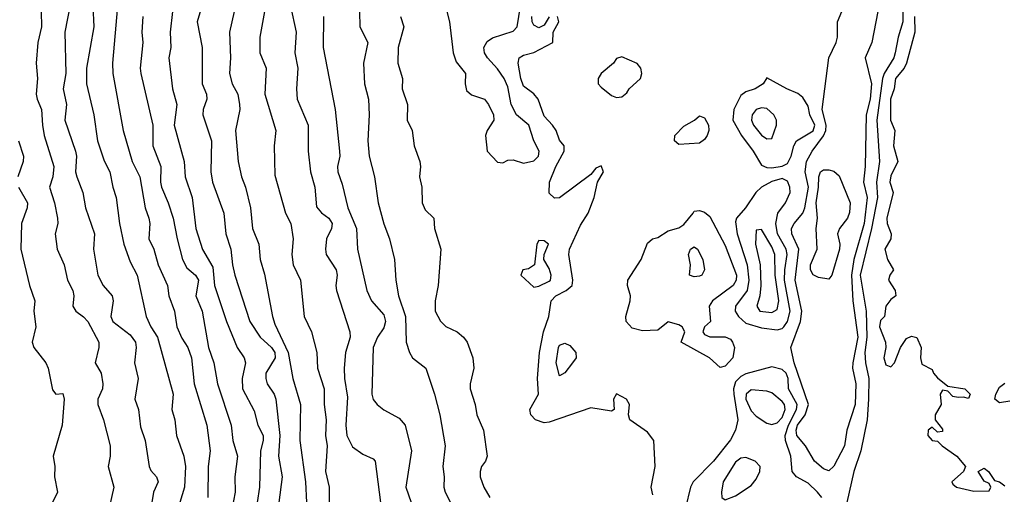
# Model space of a CAD drawing. Header units: metres. Extents: x -51132 to -49532, y -231222 to -229437.
# Tile 169 of 256: x -50950 to -50855, y -229630 to -229585. Entities that reach past the tile are written whole.
import ezdxf

# ---------------------------------------------------------------- set-up
doc = ezdxf.new("R2010")
doc.units = ezdxf.units.M
doc.layers.add('CONTOUR_INDEX', color=1, linetype='Continuous')
doc.layers.add('CONTOUR_INTER', color=3, linetype='Continuous')

msp = doc.modelspace()

# ---------------------------------------------------------------- linework, layer by layer
at = {"layer": 'CONTOUR_INDEX'}
for points, elevation in [([(-50944.615, -229581.759), (-50945.381, -229585.759), (-50945.281, -229589.759), (-50945.529, -229591.259), (-50945.226, -229592.759), (-50945.382, -229594.259), (-50944.337, -229597.259), (-50944.251, -229597.759), (-50944.348, -229599.259), (-50944.225, -229599.759), (-50943.633, -229601.259), (-50943.392, -229602.759), (-50942.518, -229605.259), (-50942.598, -229606.759), (-50942.199, -229609.259), (-50941.685, -229610.259), (-50940.804, -229611.259), (-50940.704, -229611.759), (-50940.925, -229613.259), (-50940.74, -229613.759), (-50939.08, -229615.045), (-50938.559, -229615.759), (-50938.498, -229616.259), (-50938.64, -229617.759), (-50938.308, -229619.259), (-50938.633, -229621.259), (-50938.269, -229622.259), (-50938.08, -229623.945), (-50937.62, -229625.259), (-50937.24, -229627.759), (-50937.08, -229628.168), (-50936.535, -229628.759), (-50936.375, -229629.259), (-50936.824, -229630.259), (-50937.128, -229632.259)], 20), ([(-50932.138, -229583.259), (-50932.605, -229584.759), (-50932.119, -229587.259), (-50932.104, -229590.759), (-50931.704, -229591.759), (-50931.664, -229592.259), (-50932.02, -229593.259), (-50932.056, -229593.759), (-50931.225, -229596.259), (-50931.265, -229599.259), (-50931.122, -229600.259), (-50930.033, -229603.259), (-50929.826, -229605.259), (-50929.339, -229606.759), (-50929.186, -229608.259), (-50928.948, -229609.259), (-50927.508, -229613.759), (-50926.525, -229615.259), (-50925.407, -229616.259), (-50925.094, -229616.759), (-50925.053, -229617.259), (-50925.95, -229618.759), (-50925.973, -229619.259), (-50925.827, -229619.759), (-50925.161, -229620.759), (-50924.992, -229621.259), (-50924.611, -229624.759), (-50924.74, -229626.759), (-50924.38, -229628.759), (-50924.692, -229631.259)], 15), ([(-50866.852, -229583.759), (-50867.426, -229586.759), (-50868.054, -229588.259), (-50867.457, -229590.759), (-50867.588, -229592.259), (-50867.965, -229593.759), (-50868.059, -229598.759), (-50868.238, -229600.259), (-50867.868, -229601.759), (-50868.172, -229604.259), (-50869.16, -229607.759), (-50869.394, -229609.259), (-50869.27, -229611.759), (-50868.781, -229615.259), (-50869.269, -229617.759), (-50869.28, -229618.259), (-50868.972, -229619.759), (-50869.028, -229621.759), (-50869.849, -229624.259), (-50870.056, -229625.759), (-50871.08, -229627.727), (-50871.58, -229628.187), (-50872.08, -229627.981), (-50872.957, -229627.259), (-50873.836, -229625.759), (-50874.663, -229624.759), (-50874.726, -229624.259), (-50874.6, -229623.759), (-50873.855, -229622.759), (-50873.524, -229621.759), (-50874.921, -229617.759), (-50875.232, -229616.259), (-50874.313, -229613.759), (-50874.196, -229612.759), (-50874.837, -229609.759), (-50874.457, -229606.759), (-50875.144, -229605.259), (-50875.179, -229604.759), (-50874.935, -229604.259), (-50874.08, -229603.268), (-50873.909, -229602.759), (-50873.539, -229600.759), (-50873.853, -229599.259), (-50873.734, -229598.259), (-50873.184, -229597.259), (-50872.08, -229595.778), (-50871.852, -229595.259), (-50871.826, -229594.759), (-50872.203, -229593.259), (-50871.564, -229588.259), (-50870.868, -229586.759), (-50870.739, -229586.259), (-50870.727, -229584.759), (-50869.913, -229582.759)], 10), ([(-50916.926, -229583.759), (-50916.89, -229585.259), (-50916.111, -229586.759), (-50916.526, -229588.759), (-50916.419, -229590.759), (-50916.058, -229592.259), (-50915.99, -229593.759), (-50916.117, -229596.259), (-50915.981, -229597.759), (-50915.455, -229599.759), (-50915.115, -229602.259), (-50914.58, -229604.316), (-50914.021, -229605.759), (-50913.535, -229607.759), (-50913.399, -229609.759), (-50913.153, -229611.259), (-50912.457, -229613.259), (-50912.408, -229615.759), (-50912.1, -229616.759), (-50911.782, -229617.259), (-50910.522, -229618.259), (-50909.673, -229620.759), (-50909.161, -229622.759), (-50908.624, -229625.759), (-50908.864, -229627.759), (-50908.737, -229628.759), (-50908.778, -229629.759), (-50908.625, -229630.259), (-50907.138, -229633.259)], 10), ([(-50884.549, -229594.259), (-50884.08, -229593.869), (-50883.58, -229594.047), (-50883.197, -229594.759), (-50883.152, -229595.259), (-50883.338, -229595.759), (-50883.58, -229596.131), (-50884.08, -229596.486), (-50886.08, -229596.635), (-50886.494, -229596.259), (-50886.462, -229595.759), (-50885.58, -229594.839), (-50884.549, -229594.259)], 10), ([(-50884.694, -229603.259), (-50884.58, -229603.09), (-50884.08, -229603.003), (-50883.58, -229603.183), (-50883.08, -229603.593), (-50881.58, -229606.395), (-50880.506, -229609.259), (-50880.523, -229609.759), (-50880.801, -229610.259), (-50882.828, -229611.759), (-50883.13, -229612.259), (-50883.022, -229613.759), (-50883.58, -229614.252), (-50883.734, -229614.759), (-50883.58, -229615.014), (-50883.08, -229615.226), (-50881.58, -229615.236), (-50881.08, -229615.456), (-50880.876, -229615.759), (-50880.696, -229616.259), (-50880.862, -229617.259), (-50881.58, -229618.077), (-50882.08, -229618.207), (-50883.088, -229617.259), (-50885.846, -229615.759), (-50885.492, -229614.759), (-50885.748, -229614.259), (-50886.08, -229614.062), (-50887.08, -229613.775), (-50888.08, -229614.569), (-50889.58, -229614.651), (-50890.58, -229614.384), (-50891.164, -229613.759), (-50891.176, -229613.259), (-50890.766, -229611.759), (-50890.747, -229611.259), (-50891.037, -229610.259), (-50891, -229609.759), (-50889.7, -229607.759), (-50889.08, -229606.156), (-50888.604, -229605.759), (-50888.08, -229605.607), (-50887.08, -229604.962), (-50886.08, -229604.691), (-50885.58, -229604.377), (-50884.694, -229603.259)], 10), ([(-50897.688, -229616.259), (-50897.58, -229616.045), (-50897.08, -229615.839), (-50896.58, -229616.066), (-50896.011, -229616.759), (-50895.996, -229617.259), (-50896.332, -229617.759), (-50897.08, -229618.703), (-50897.58, -229618.995), (-50897.901, -229617.759), (-50897.688, -229616.259)], 10)]:
    msp.add_lwpolyline(points, dxfattribs=dict(at, elevation=elevation))
at = {"layer": 'CONTOUR_INTER'}
for points, elevation in [([(-50864.382, -229582.259), (-50864.42, -229584.759), (-50864.884, -229586.259), (-50865.173, -229587.759), (-50865.305, -229588.259), (-50866.223, -229589.759), (-50866.379, -229590.259), (-50866.939, -229594.259), (-50866.69, -229598.259), (-50866.958, -229600.259), (-50866.868, -229601.759), (-50867.442, -229604.759), (-50868.536, -229609.259), (-50867.98, -229612.759), (-50867.914, -229615.259), (-50868.11, -229616.759), (-50868.027, -229617.759), (-50867.701, -229619.259), (-50867.741, -229621.259), (-50867.859, -229623.259), (-50868.467, -229626.259), (-50869.162, -229628.259), (-50869.823, -229631.259)], 9), ([(-50942.677, -229583.259), (-50942.569, -229585.259), (-50943.302, -229589.259), (-50943.294, -229590.759), (-50942.573, -229593.759), (-50942.218, -229596.259), (-50941.58, -229598.219), (-50941.02, -229599.259), (-50940.748, -229600.759), (-50940.414, -229601.759), (-50940.106, -229604.259), (-50939.684, -229606.259), (-50939.08, -229607.985), (-50938.402, -229609.259), (-50937.534, -229613.259), (-50937.078, -229614.259), (-50936.426, -229615.259), (-50934.922, -229620.759), (-50935.055, -229622.259), (-50934.767, -229623.259), (-50934.605, -229624.759), (-50933.892, -229626.759), (-50933.738, -229627.759), (-50933.837, -229629.759), (-50934.284, -229631.259)], 19), ([(-50940.297, -229583.259), (-50940.765, -229588.759), (-50940.754, -229589.759), (-50939.759, -229595.259), (-50938.877, -229598.259), (-50938.144, -229599.759), (-50937.616, -229602.759), (-50937.266, -229603.759), (-50937.177, -229604.259), (-50937.253, -229605.759), (-50936.795, -229606.759), (-50936.354, -229608.259), (-50935.466, -229610.259), (-50935.347, -229611.259), (-50934.801, -229612.759), (-50934.553, -229614.259), (-50934.08, -229615.366), (-50933.511, -229616.259), (-50933.148, -229617.259), (-50932.897, -229619.759), (-50931.654, -229623.759), (-50931.34, -229626.259), (-50931.542, -229627.759), (-50931.575, -229630.759)], 18), ([(-50923.584, -229583.259), (-50923.024, -229585.759), (-50923.163, -229587.759), (-50922.878, -229589.259), (-50923.008, -229591.259), (-50922.941, -229592.259), (-50921.885, -229594.759), (-50921.889, -229597.259), (-50921.659, -229599.259), (-50921.22, -229600.759), (-50921.08, -229602.658), (-50920.58, -229603.23), (-50919.863, -229603.759), (-50919.56, -229604.259), (-50919.621, -229604.759), (-50920.101, -229605.759), (-50920.212, -229606.759), (-50920.14, -229607.259), (-50919.184, -229608.759), (-50919.077, -229609.259), (-50919.206, -229610.259), (-50919.124, -229610.759), (-50917.846, -229614.759), (-50917.827, -229615.259), (-50918.257, -229616.759), (-50918.391, -229618.259), (-50918.378, -229619.259), (-50918.08, -229621.069), (-50918.235, -229623.759), (-50918.133, -229624.759), (-50917.58, -229625.852), (-50916.58, -229626.585), (-50915.58, -229627.039), (-50915.399, -229627.259), (-50914.893, -229631.259)], 12), ([(-50908.468, -229583.759), (-50908.213, -229584.759), (-50907.863, -229587.759), (-50907.58, -229588.624), (-50906.676, -229589.759), (-50906.718, -229590.759), (-50906.58, -229591.418), (-50906.08, -229591.839), (-50904.843, -229592.259), (-50904.441, -229592.759), (-50903.971, -229593.759), (-50903.934, -229594.259), (-50904.594, -229595.259), (-50904.75, -229595.759), (-50904.588, -229597.259), (-50903.58, -229598.337), (-50903.08, -229598.405), (-50902.58, -229598.139), (-50902.08, -229598.117), (-50901.08, -229598.449), (-50900.08, -229598.212), (-50899.625, -229597.759), (-50899.573, -229597.259), (-50900.085, -229596.259), (-50900.542, -229594.759), (-50901.744, -229593.759), (-50902.264, -229592.759), (-50902.58, -229591.064), (-50902.928, -229590.259), (-50903.58, -229589.294), (-50904.558, -229588.259), (-50904.854, -229587.759), (-50904.894, -229587.259), (-50904.58, -229586.671), (-50904.08, -229586.308), (-50902.08, -229585.683), (-50901.683, -229585.259), (-50901.364, -229583.259)], 8), ([(-50947.682, -229583.759), (-50947.642, -229585.259), (-50947.977, -229586.759), (-50948.154, -229588.759), (-50948.025, -229590.259), (-50948.147, -229591.759), (-50948.064, -229592.259), (-50947.623, -229593.259), (-50947.553, -229594.759), (-50947.37, -229595.759), (-50946.444, -229598.759), (-50946.528, -229599.759), (-50946.854, -229600.759), (-50946.381, -229602.259), (-50946.077, -229603.759), (-50946.072, -229604.259), (-50946.316, -229605.259), (-50946.108, -229606.759), (-50945.457, -229608.259), (-50945.135, -229609.759), (-50944.606, -229610.759), (-50944.522, -229611.259), (-50944.616, -229612.259), (-50944.303, -229612.759), (-50943.58, -229613.292), (-50943.174, -229613.759), (-50942.091, -229615.759), (-50942.092, -229616.259), (-50942.464, -229617.759), (-50941.877, -229618.759), (-50941.698, -229619.759), (-50941.747, -229620.259), (-50942.199, -229621.259), (-50942.194, -229621.759), (-50941.648, -229623.259), (-50941.013, -229625.759), (-50941.018, -229626.759), (-50941.205, -229627.759), (-50940.644, -229629.759), (-50941.106, -229631.759)], 21), ([(-50937.855, -229584.259), (-50937.956, -229585.759), (-50937.85, -229586.759), (-50938.113, -229589.259), (-50938.055, -229589.759), (-50936.876, -229594.759), (-50936.879, -229596.759), (-50936.093, -229598.759), (-50936.144, -229600.259), (-50936.047, -229600.759), (-50935.385, -229602.259), (-50934.905, -229603.759), (-50934.543, -229605.759), (-50934.003, -229607.759), (-50933.58, -229608.551), (-50932.761, -229609.259), (-50932.484, -229609.759), (-50932.722, -229611.259), (-50932.102, -229612.759), (-50931.506, -229616.259), (-50930.99, -229617.759), (-50930.638, -229619.759), (-50929.324, -229623.759), (-50929.165, -229625.259), (-50928.689, -229626.759), (-50928.969, -229628.759), (-50928.917, -229630.259), (-50929.404, -229632.759)], 17), ([(-50934.985, -229583.759), (-50935.208, -229585.759), (-50935.137, -229587.259), (-50935.333, -229588.259), (-50934.993, -229591.259), (-50934.569, -229592.759), (-50934.829, -229594.759), (-50933.867, -229598.259), (-50933.771, -229599.759), (-50933.073, -229601.759), (-50932.717, -229604.759), (-50932.08, -229606.792), (-50931.08, -229608.502), (-50930.907, -229610.259), (-50929.773, -229613.759), (-50928.733, -229616.259), (-50928.062, -229617.259), (-50927.937, -229617.759), (-50928.247, -229619.259), (-50928.217, -229620.259), (-50927.08, -229622.391), (-50926.743, -229623.759), (-50926.214, -229624.759), (-50926.211, -229625.259), (-50926.474, -229626.259), (-50926.569, -229629.759), (-50926.796, -229631.259)], 16), ([(-50929.017, -229583.759), (-50929.485, -229585.759), (-50929.391, -229588.259), (-50929.479, -229589.759), (-50929.206, -229590.759), (-50928.665, -229591.759), (-50928.506, -229592.759), (-50928.482, -229593.259), (-50928.893, -229595.259), (-50928.629, -229598.259), (-50928.329, -229599.759), (-50927.921, -229600.759), (-50927.448, -229602.759), (-50927.236, -229604.759), (-50926.639, -229606.259), (-50926.515, -229607.759), (-50926.08, -229609.158), (-50925.315, -229613.259), (-50925.08, -229614.002), (-50923.795, -229616.759), (-50923.359, -229619.259), (-50922.622, -229621.759), (-50922.666, -229625.259), (-50922.123, -229629.259), (-50922.027, -229631.259)], 14), ([(-50926.077, -229583.759), (-50926.534, -229586.259), (-50926.544, -229587.759), (-50925.933, -229589.259), (-50926.052, -229591.759), (-50925, -229595.259), (-50925.155, -229596.759), (-50925.08, -229599.591), (-50924.055, -229603.259), (-50923.544, -229604.259), (-50923.326, -229605.759), (-50923.443, -229607.259), (-50923.336, -229608.259), (-50922.617, -229609.759), (-50922.275, -229613.259), (-50921.559, -229614.759), (-50921.045, -229616.759), (-50920.957, -229618.259), (-50920.327, -229620.259), (-50920.335, -229621.759), (-50920.151, -229623.259), (-50920.186, -229624.759), (-50920.023, -229625.759), (-50920.201, -229628.259), (-50919.858, -229629.759), (-50919.837, -229631.259)], 13), ([(-50920.392, -229584.259), (-50920.415, -229587.259), (-50919.252, -229593.259), (-50918.845, -229597.259), (-50918.824, -229597.759), (-50919.046, -229598.759), (-50918.998, -229599.259), (-50918.58, -229600.466), (-50918.032, -229602.759), (-50917.201, -229604.759), (-50917.106, -229606.759), (-50916.209, -229610.759), (-50915.771, -229611.759), (-50914.58, -229613.097), (-50914.396, -229613.759), (-50914.58, -229614.357), (-50915.181, -229615.259), (-50915.597, -229616.259), (-50915.71, -229620.759), (-50915.58, -229621.306), (-50915.211, -229621.759), (-50914.58, -229622.279), (-50913.08, -229623.084), (-50912.488, -229623.759), (-50911.899, -229626.259), (-50912.428, -229629.759), (-50911.915, -229631.259)], 11), ([(-50912.957, -229584.259), (-50912.634, -229585.259), (-50913.194, -229587.259), (-50913.213, -229588.759), (-50912.765, -229590.259), (-50912.8, -229591.259), (-50912.278, -229592.759), (-50912.315, -229594.259), (-50911.814, -229595.259), (-50911.623, -229596.759), (-50911.078, -229598.259), (-50911.009, -229598.759), (-50911.121, -229599.759), (-50910.897, -229600.759), (-50910.876, -229602.259), (-50910.58, -229602.95), (-50909.74, -229603.759), (-50909.682, -229604.759), (-50909.052, -229606.759), (-50909.301, -229610.259), (-50909.605, -229611.759), (-50909.603, -229612.759), (-50909.08, -229613.708), (-50908.58, -229614.226), (-50907.48, -229614.759), (-50906.859, -229615.259), (-50906.511, -229615.759), (-50905.957, -229617.259), (-50905.864, -229618.259), (-50906.225, -229619.759), (-50906.234, -229620.259), (-50905.728, -229621.759), (-50905.567, -229622.759), (-50904.934, -229624.259), (-50904.575, -229626.759), (-50904.75, -229627.259), (-50905.113, -229627.759), (-50905.27, -229628.259), (-50905.246, -229628.759), (-50904.898, -229629.759), (-50904.317, -229630.759)], 9), ([(-50888.58, -229630.508), (-50888.738, -229629.759), (-50888.337, -229627.759), (-50888.489, -229625.259), (-50889.08, -229624.451), (-50890.81, -229623.259), (-50890.929, -229622.759), (-50890.82, -229621.759), (-50891.121, -229621.259), (-50892.08, -229620.727), (-50892.388, -229621.259), (-50892.327, -229622.259), (-50892.58, -229622.407), (-50894.58, -229622.109), (-50898.58, -229623.485), (-50899.08, -229623.537), (-50899.908, -229623.259), (-50900.374, -229622.759), (-50900.467, -229622.259), (-50899.627, -229620.759), (-50899.723, -229619.259), (-50899.541, -229616.759), (-50899.127, -229614.759), (-50898.628, -229613.259), (-50898.407, -229611.759), (-50897.933, -229611.259), (-50896.944, -229610.759), (-50896.382, -229610.259), (-50896.295, -229609.759), (-50896.68, -229607.259), (-50896.641, -229606.759), (-50895.58, -229604.433), (-50894.837, -229603.259), (-50894.247, -229601.759), (-50893.931, -229600.259), (-50893.348, -229599.259), (-50893.58, -229598.682), (-50894.08, -229598.91), (-50894.58, -229599.528), (-50897.58, -229601.791), (-50898.08, -229601.834), (-50898.58, -229601.334), (-50898.565, -229600.259), (-50897.941, -229598.759), (-50897.13, -229597.259), (-50897.129, -229596.759), (-50897.58, -229596.197), (-50897.926, -229595.259), (-50898.254, -229594.759), (-50899.08, -229593.876), (-50899.645, -229592.259), (-50900.08, -229591.741), (-50901.08, -229590.985), (-50901.333, -229590.259), (-50901.589, -229588.759), (-50901.5, -229588.259), (-50901.08, -229587.996), (-50900.08, -229587.727), (-50898.245, -229586.759), (-50898.208, -229585.759), (-50897.674, -229584.759), (-50897.788, -229584.259)], 9), ([(-50898.58, -229584.271), (-50899.08, -229585.099), (-50899.58, -229585.336), (-50900.08, -229585.09), (-50900.247, -229584.759), (-50900.277, -229584.259)], 9), ([(-50863.312, -229584.259), (-50863.282, -229585.759), (-50864.072, -229588.759), (-50864.309, -229589.259), (-50865.137, -229590.259), (-50865.264, -229591.259), (-50865.609, -229592.259), (-50865.63, -229594.259), (-50865.203, -229595.259), (-50865.334, -229596.759), (-50864.898, -229598.259), (-50865.58, -229599.673), (-50865.68, -229600.259), (-50865.366, -229601.259), (-50865.969, -229603.759), (-50865.951, -229604.259), (-50865.55, -229605.259), (-50865.588, -229605.759), (-50866.149, -229606.759), (-50865.911, -229607.759), (-50865.324, -229608.759), (-50865.69, -229609.259), (-50865.81, -229609.759), (-50865.169, -229610.759), (-50865.094, -229611.259), (-50865.58, -229611.631), (-50866.079, -229612.259), (-50866.204, -229613.259), (-50866.58, -229613.663), (-50866.676, -229614.259), (-50866.111, -229615.759), (-50866.08, -229616.259), (-50866.268, -229617.259), (-50866.08, -229617.945), (-50865.58, -229618.119), (-50865.226, -229617.759), (-50864.648, -229616.259), (-50864.08, -229615.387), (-50863.58, -229615.18), (-50863.08, -229615.284), (-50862.641, -229616.259), (-50862.731, -229617.259), (-50862.58, -229617.863), (-50861.58, -229618.39), (-50861.466, -229618.759), (-50861.08, -229619.206), (-50860.08, -229620.011), (-50858.423, -229620.259), (-50857.914, -229620.759), (-50858.08, -229621.201), (-50858.58, -229621.064), (-50859.08, -229621.103), (-50859.58, -229620.992), (-50860.08, -229620.472), (-50860.58, -229620.39), (-50860.828, -229620.759), (-50860.729, -229621.759), (-50861.314, -229622.759), (-50861.287, -229623.259), (-50860.58, -229624.144), (-50860.58, -229624.387), (-50861.08, -229624.44), (-50861.58, -229623.97), (-50861.979, -229624.259), (-50862.01, -229624.759), (-50861.58, -229625.24), (-50861.08, -229625.315), (-50860.641, -229625.759), (-50859.21, -229626.759), (-50858.383, -229627.759), (-50858.565, -229628.259), (-50859.702, -229629.259), (-50859.58, -229629.478), (-50859.248, -229629.759), (-50857.58, -229630.164), (-50856.08, -229630.132), (-50855.912, -229629.759), (-50856.08, -229629.43), (-50856.58, -229629.199), (-50857.153, -229628.259), (-50856.58, -229627.943), (-50856.146, -229628.259), (-50855.58, -229629.138), (-50855.071, -229629.259), (-50854.58, -229629.628)], 8), ([(-50891.58, -229588.153), (-50892.08, -229588.313), (-50892.382, -229588.759), (-50893.556, -229589.759), (-50893.863, -229590.259), (-50893.857, -229590.759), (-50893.58, -229591.08), (-50892.58, -229591.898), (-50892.08, -229592.093), (-50891.58, -229592.007), (-50891.08, -229591.641), (-50890.873, -229591.259), (-50889.777, -229590.259), (-50889.64, -229589.759), (-50889.747, -229589.259), (-50890.08, -229588.801), (-50891.58, -229588.153)], 9), ([(-50877.58, -229590.189), (-50877.916, -229590.759), (-50878.683, -229591.259), (-50879.58, -229591.528), (-50880.08, -229591.879), (-50880.742, -229593.259), (-50880.845, -229594.259), (-50880.023, -229595.759), (-50878.892, -229597.259), (-50878.08, -229598.628), (-50877.58, -229598.855), (-50877.08, -229598.881), (-50876.08, -229598.728), (-50875.58, -229598.467), (-50875.202, -229597.759), (-50874.952, -229596.759), (-50874.692, -229596.259), (-50873.08, -229595.318), (-50872.927, -229594.759), (-50873.397, -229593.759), (-50873.58, -229592.905), (-50874.08, -229592.079), (-50874.58, -229591.705), (-50875.641, -229591.259), (-50877.58, -229590.189)], 9), ([(-50878.58, -229593.242), (-50878.987, -229593.759), (-50879.044, -229594.259), (-50878.859, -229594.759), (-50878.08, -229595.715), (-50877.58, -229596.078), (-50877.08, -229596.049), (-50876.62, -229594.759), (-50876.645, -229594.259), (-50876.895, -229593.759), (-50877.58, -229593.157), (-50878.08, -229593.094), (-50878.58, -229593.242)], 8), ([(-50949.85, -229596.259), (-50949.39, -229597.759), (-50949.401, -229598.259), (-50949.931, -229599.759)], 22), ([(-50872.366, -229599.259), (-50872.08, -229599.082), (-50871.58, -229599.065), (-50871.08, -229599.209), (-50870.58, -229599.666), (-50869.521, -229602.259), (-50869.58, -229603.199), (-50869.77, -229603.759), (-50870.549, -229604.759), (-50870.724, -229605.259), (-50870.498, -229606.259), (-50870.531, -229606.759), (-50871.273, -229609.259), (-50871.58, -229609.643), (-50872.58, -229609.491), (-50873.08, -229609.222), (-50873.335, -229608.759), (-50873.357, -229608.259), (-50872.711, -229606.759), (-50872.809, -229604.759), (-50872.677, -229603.759), (-50872.808, -229602.259), (-50872.56, -229600.759), (-50872.531, -229599.759), (-50872.366, -229599.259)], 11), ([(-50877.08, -229600.197), (-50878.08, -229600.742), (-50878.62, -229601.259), (-50879.616, -229602.759), (-50880.483, -229603.759), (-50880.58, -229604.101), (-50880.437, -229605.259), (-50879.459, -229608.259), (-50879.306, -229609.759), (-50879.466, -229610.759), (-50880.603, -229612.259), (-50880.615, -229612.759), (-50880.306, -229613.259), (-50879.58, -229613.9), (-50878.08, -229614.369), (-50876.58, -229614.558), (-50876.08, -229614.424), (-50875.915, -229614.259), (-50875.58, -229613.757), (-50875.306, -229612.759), (-50875.842, -229609.759), (-50875.823, -229608.759), (-50875.586, -229607.259), (-50875.695, -229606.759), (-50876.538, -229605.259), (-50876.702, -229604.259), (-50876.501, -229603.259), (-50875.745, -229602.259), (-50875.313, -229601.259), (-50875.338, -229600.759), (-50875.58, -229600.171), (-50876.08, -229599.926), (-50877.08, -229600.197)], 9), ([(-50949.871, -229600.759), (-50948.986, -229602.259), (-50949.014, -229602.759), (-50949.58, -229604.259), (-50949.641, -229606.759), (-50948.794, -229610.259), (-50948.268, -229611.759), (-50948.378, -229612.759), (-50948.194, -229614.259), (-50948.531, -229615.759), (-50948.373, -229616.259), (-50947.228, -229617.759), (-50946.989, -229618.259), (-50946.58, -229620.371), (-50946.252, -229620.759), (-50945.58, -229620.697), (-50945.438, -229621.259), (-50945.651, -229623.759), (-50946.521, -229626.759), (-50946.352, -229627.759), (-50946.371, -229628.759), (-50946.087, -229630.259), (-50946.836, -229631.759)], 22), ([(-50878.58, -229604.917), (-50878.672, -229606.259), (-50878.219, -229608.259), (-50878.151, -229610.259), (-50878.247, -229611.259), (-50878.519, -229612.259), (-50878.241, -229612.759), (-50877.08, -229612.887), (-50876.58, -229612.574), (-50876.415, -229611.759), (-50876.764, -229609.259), (-50876.783, -229607.259), (-50877.08, -229606.531), (-50878.08, -229604.855), (-50878.58, -229604.917)], 8), ([(-50899.58, -229605.921), (-50899.771, -229606.259), (-50900.008, -229608.259), (-50900.58, -229608.642), (-50901.144, -229608.759), (-50901.321, -229609.259), (-50900.08, -229610.428), (-50899.58, -229610.329), (-50898.58, -229609.854), (-50898.462, -229609.759), (-50898.391, -229609.259), (-50898.58, -229608.622), (-50899.109, -229607.759), (-50899.06, -229607.259), (-50898.655, -229606.259), (-50899.08, -229605.945), (-50899.58, -229605.921)], 8), ([(-50884.941, -229606.759), (-50884.58, -229606.52), (-50884.25, -229606.759), (-50883.74, -229607.759), (-50883.59, -229608.759), (-50883.851, -229609.259), (-50884.08, -229609.352), (-50884.58, -229609.413), (-50885.038, -229609.259), (-50884.946, -229608.259), (-50885.13, -229607.259), (-50884.941, -229606.759)], 11), ([(-50872.242, -229630.759), (-50872.67, -229630.259), (-50873.58, -229629.391), (-50874.691, -229628.759), (-50875.111, -229628.259), (-50875.237, -229626.759), (-50875.765, -229625.259), (-50875.806, -229624.759), (-50875.462, -229623.759), (-50874.712, -229622.259), (-50874.646, -229621.759), (-50875.461, -229620.259), (-50875.5, -229619.259), (-50875.685, -229618.759), (-50876.08, -229618.399), (-50877.08, -229618.119), (-50879.58, -229618.819), (-50880.08, -229619.056), (-50880.58, -229619.568), (-50880.791, -229620.259), (-50880.765, -229620.759), (-50880.377, -229623.259), (-50880.592, -229624.259), (-50881.08, -229625.201), (-50882.731, -229627.259), (-50884.686, -229629.259), (-50884.949, -229629.759), (-50885.417, -229631.759)], 9), ([(-50854.08, -229621.452), (-50855.08, -229621.609), (-50855.535, -229621.259), (-50855.448, -229620.759), (-50855.08, -229620.111), (-50854.58, -229619.721)], 8), ([(-50879.08, -229620.34), (-50879.551, -229620.759), (-50879.586, -229621.259), (-50879.08, -229622.371), (-50878.58, -229622.892), (-50877.58, -229623.579), (-50877.08, -229623.701), (-50876.58, -229623.548), (-50876.08, -229623.029), (-50875.78, -229622.259), (-50875.871, -229621.759), (-50876.08, -229621.483), (-50877.08, -229620.648), (-50877.58, -229620.486), (-50879.08, -229620.34)], 8), ([(-50880.08, -229626.969), (-50880.58, -229627.36), (-50881.78, -229629.259), (-50881.955, -229630.259), (-50881.9, -229630.759), (-50881.58, -229631.008), (-50880.58, -229630.62), (-50879.08, -229629.609), (-50878.58, -229629.008), (-50878.231, -229628.259), (-50878.224, -229627.759), (-50878.681, -229627.259), (-50879.58, -229626.899), (-50880.08, -229626.969)], 8)]:
    msp.add_lwpolyline(points, dxfattribs=dict(at, elevation=elevation))

doc.saveas('drawing.dxf')
